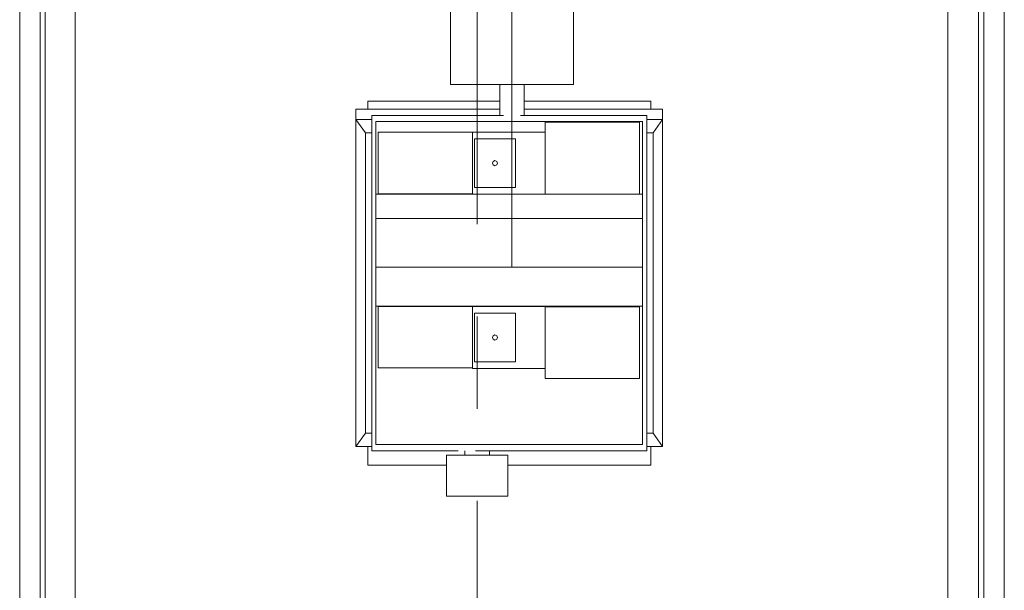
# Model space of a CAD drawing. Header units: inches. Extents: x 709340 to 1075215, y 37864 to 402163.
# Tile 18 of 56: x 822951 to 827751, y 165654 to 168437. Entities that reach past the tile are written whole.
import ezdxf

# ---------------------------------------------------------------- set-up
doc = ezdxf.new("R2010")
doc.units = ezdxf.units.IN
doc.header["$LTSCALE"] = 1800
doc.header["$MEASUREMENT"] = 0
doc.linetypes.add('CENTER', pattern=[2, 1.25, -0.25, 0.25, -0.25])
doc.layers.get('0').update_dxf_attribs({"color": 253, "lineweight": 5})
doc.layers.add('CEN', color=8, linetype='CENTER', lineweight=18)

# ---------------------------------------------------------------- blocks, each defined once
blk = doc.blocks.new('A$C2F2702F9')
at = {"color": 250}
for p, q in [((3000, 8380), (3000, 19009.3)), ((3000, 8380), (3000, 19009.3)), ((3025, 8405), (3025, 19009.3)), ((3025, 8405), (3025, 19009.3)), ((3170, 8450), (3170, 18037.5)), ((3170, 8450), (3170, 18037.5)), ((7425, 18037.5), (7425, 8450)), ((7425, 18037.5), (7425, 8450)), ((7575, 17900), (7575, 9975.2)), ((7575, 17900), (7575, 9975.2)), ((7600, 17900), (7600, 9525.9)), ((7600, 17900), (7600, 9525.9)), ((5000, 14060.4), (5000, 15248.3)), ((5000, 14060.4), (5000, 15248.3)), ((5600, 15248.3), (5600, 14060.4)), ((5600, 15248.3), (5600, 14060.4)), ((5000, 14060.4), (5600, 14060.4)), ((5000, 14060.4), (5600, 14060.4)), ((5240, 14060.4), (5240, 13910)), ((5240, 14060.4), (5240, 13910)), ((5360, 14060.4), (5360, 13910)), ((5360, 14060.4), (5360, 13910)), ((4597, 13940), (4597, 13980)), ((4597, 13980), (5240, 13980)), ((4597, 13980), (5240, 13980)), ((4597, 13940), (4597, 13980)), ((5360, 13980), (5977, 13980)), ((5360, 13980), (5977, 13980)), ((5977, 13980), (5977, 13940)), ((5977, 13980), (5977, 13940)), ((4539.5, 13940), (5240, 13940)), ((4539.5, 13890), (4539.5, 13940)), ((4539.5, 13890), (4539.5, 13940)), ((4539.5, 13940), (5240, 13940)), ((5360, 13940), (6034.5, 13940)), ((5360, 13940), (6034.5, 13940)), ((6034.5, 13940), (6034.5, 13890)), ((6034.5, 13940), (6034.5, 13890)), ((4586, 13825), (4539.5, 13890)), ((4539.5, 13890), (4617, 13890)), ((4539.5, 12345), (4539.5, 13890)), ((4539.5, 12345), (4539.5, 13890)), ((4539.5, 13890), (4617, 13890)), ((4586, 13825), (4539.5, 13890)), ((4617, 12275), (4617, 13910)), ((4617, 13910), (5258, 13910)), ((4617, 13910), (5258, 13910)), ((4617, 12275), (4617, 13910)), ((4637, 13526), (4637, 13880)), ((4637, 13880), (5937, 13880)), ((4637, 13880), (5937, 13880)), ((4637, 13526), (4637, 13880)), ((5342, 13910), (5957, 13910)), ((5342, 13910), (5957, 13910)), ((5462, 13526.5), (5462, 13876.5)), ((5462, 13876.5), (5870.8, 13876.5)), ((5462, 13876.5), (5870.8, 13876.5)), ((5462, 13526.5), (5462, 13876.5)), ((5870.8, 13876.5), (5905.5, 13876.5)), ((5870.8, 13876.5), (5905.5, 13876.5)), ((5905.5, 13876.5), (5922.3, 13876.5)), ((5905.5, 13876.5), (5922.3, 13876.5)), ((5922.3, 13526.5), (5922.3, 13876.5)), ((5922.3, 13526.5), (5922.3, 13876.5)), ((5937, 13880), (5937, 13526)), ((5937, 13880), (5937, 13526)), ((5957, 13910), (5957, 12275)), ((5957, 13910), (5957, 12275)), ((5957, 13890), (6034.5, 13890)), ((5957, 13890), (6034.5, 13890)), ((6034.5, 13890), (5988, 13825)), ((6034.5, 13890), (5988, 13825)), ((6034.5, 13890), (6034.5, 12345)), ((6034.5, 13890), (6034.5, 12345)), ((4586, 13825), (4617, 13825)), ((4586, 12360), (4586, 13825)), ((4586, 12360), (4586, 13825)), ((4586, 13825), (4617, 13825)), ((4637, 13828.5), (4636, 13828.5)), ((4636, 13828.5), (4636, 13528.5)), ((4636, 13828.5), (4636, 13528.5)), ((4637, 13828.5), (4636, 13828.5)), ((4664.5, 13828.5), (4648, 13828.5)), ((4648, 13828.5), (4648, 13528.5)), ((4648, 13828.5), (4648, 13528.5)), ((4664.5, 13828.5), (4648, 13828.5)), ((4699.2, 13828.5), (4664.5, 13828.5)), ((4699.2, 13828.5), (4664.5, 13828.5)), ((4746.4, 13828.5), (4699.2, 13828.5)), ((4746.4, 13828.5), (4699.2, 13828.5)), ((4804.6, 13828.5), (4746.4, 13828.5)), ((4804.6, 13828.5), (4746.4, 13828.5)), ((4872, 13828.5), (4804.6, 13828.5)), ((4872, 13828.5), (4804.6, 13828.5)), ((4946.6, 13828.5), (4872, 13828.5)), ((4946.6, 13828.5), (4872, 13828.5)), ((5026, 13828.5), (4946.6, 13828.5)), ((5026, 13828.5), (4946.6, 13828.5)), ((5107.5, 13828.5), (5026, 13828.5)), ((5107.5, 13828.5), (5026, 13828.5)), ((5107.5, 13528.5), (5107.5, 13828.5)), ((5107.5, 13528.5), (5108, 13828.5)), ((5107.5, 13528.5), (5108, 13828.5)), ((5107.5, 13528.5), (5107.5, 13828.5)), ((5108, 13828.5), (5462, 13828.5)), ((5108, 13828.5), (5462, 13828.5)), ((5957, 13825), (5988, 13825)), ((5957, 13825), (5988, 13825)), ((5988, 13825), (5988, 12360)), ((5988, 13825), (5988, 12360)), ((5117, 13558.7), (5117, 13795.7)), ((5117, 13795.7), (5317, 13795.7)), ((5117, 13795.7), (5317, 13795.7)), ((5117, 13558.7), (5117, 13795.7)), ((5317, 13795.7), (5317, 13558.7)), ((5317, 13795.7), (5317, 13558.7)), ((5208.2, 13686.1), (5204.5, 13677.2)), ((5208.2, 13686.1), (5204.5, 13677.2)), ((5217, 13689.7), (5208.2, 13686.1)), ((5217, 13689.7), (5208.2, 13686.1)), ((5225.8, 13686.1), (5217, 13689.7)), ((5225.8, 13686.1), (5217, 13689.7)), ((5229.5, 13677.2), (5225.8, 13686.1)), ((5229.5, 13677.2), (5225.8, 13686.1)), ((5204.5, 13677.2), (5208.2, 13668.4)), ((5204.5, 13677.2), (5208.2, 13668.4)), ((5208.2, 13668.4), (5217, 13664.7)), ((5208.2, 13668.4), (5217, 13664.7)), ((5217, 13664.7), (5225.8, 13668.4)), ((5217, 13664.7), (5225.8, 13668.4)), ((5225.8, 13668.4), (5229.5, 13677.2)), ((5225.8, 13668.4), (5229.5, 13677.2)), ((5317, 13558.7), (5117, 13558.7)), ((5317, 13558.7), (5117, 13558.7)), ((4636, 13528.5), (4637, 13528.5)), ((4636, 13528.5), (4637, 13528.5)), ((4637, 13526), (4637, 13407)), ((5107.5, 13526), (4637, 13526)), ((5107.5, 13526), (4637, 13526)), ((4637, 13526), (4637, 13407)), ((4664.5, 13528.5), (4648, 13528.5)), ((4664.5, 13528.5), (4648, 13528.5)), ((4699.2, 13528.5), (4664.5, 13528.5)), ((4699.2, 13528.5), (4664.5, 13528.5)), ((4746.4, 13528.5), (4699.2, 13528.5)), ((4746.4, 13528.5), (4699.2, 13528.5)), ((4804.6, 13528.5), (4746.4, 13528.5)), ((4804.6, 13528.5), (4746.4, 13528.5)), ((4872, 13528.5), (4804.6, 13528.5)), ((4872, 13528.5), (4804.6, 13528.5)), ((4946.6, 13528.5), (4872, 13528.5)), ((4946.6, 13528.5), (4872, 13528.5)), ((5026, 13528.5), (4946.6, 13528.5)), ((5026, 13528.5), (4946.6, 13528.5)), ((5107.5, 13528.5), (5026, 13528.5)), ((5107.5, 13528.5), (5026, 13528.5)), ((5107.5, 13526), (5107.5, 13528.5)), ((5107.5, 13526), (5107.5, 13528.5)), ((5462.5, 13526.5), (5107.5, 13526)), ((5462.5, 13526.5), (5107.5, 13526)), ((5826.7, 13526.5), (5462, 13526.5)), ((5826.7, 13526.5), (5462, 13526.5)), ((5937, 13526), (5826.7, 13526.5)), ((5937, 13526), (5826.7, 13526.5)), ((5905.5, 13526.5), (5922.3, 13526.5)), ((5905.5, 13526.5), (5922.3, 13526.5)), ((5922.3, 13526.5), (5937, 13526)), ((5922.3, 13526.5), (5937, 13526)), ((5937, 13407), (5937, 13526)), ((5937, 13407), (5937, 13526)), ((4637, 13170), (4637, 13407)), ((4637, 13407), (5937, 13407)), ((4637, 13407), (5937, 13407)), ((4637, 13170), (4637, 13407)), ((5937, 13407), (5937, 13170)), ((5937, 13407), (5937, 13170)), ((4637, 13170), (4637, 12980)), ((5937, 13170), (4637, 13170)), ((5937, 13170), (4637, 13170)), ((4637, 13170), (4637, 12980)), ((5937, 12980), (5937, 13170)), ((5937, 12980), (5937, 13170)), ((4637, 12978.5), (4636, 12978.5)), ((4636, 12978.5), (4636, 12678.5)), ((4636, 12978.5), (4636, 12678.5)), ((4637, 12978.5), (4636, 12978.5)), ((4637, 12305), (4637, 12980)), ((4637, 12980), (5937, 12980)), ((4637, 12980), (5937, 12980)), ((4637, 12305), (4637, 12980)), ((4664.5, 12978.5), (4648, 12978.5)), ((4648, 12978.5), (4648, 12678.5)), ((4648, 12978.5), (4648, 12678.5)), ((4664.5, 12978.5), (4648, 12978.5)), ((4699.2, 12978.5), (4664.5, 12978.5)), ((4699.2, 12978.5), (4664.5, 12978.5)), ((4746.4, 12978.5), (4699.2, 12978.5)), ((4746.4, 12978.5), (4699.2, 12978.5)), ((4804.6, 12978.5), (4746.4, 12978.5)), ((4804.6, 12978.5), (4746.4, 12978.5)), ((4872, 12978.5), (4804.6, 12978.5)), ((4872, 12978.5), (4804.6, 12978.5)), ((4946.6, 12978.5), (4872, 12978.5)), ((4946.6, 12978.5), (4872, 12978.5)), ((5026, 12978.5), (4946.6, 12978.5)), ((5026, 12978.5), (4946.6, 12978.5)), ((5107.5, 12978.5), (5026, 12978.5)), ((5107.5, 12978.5), (5026, 12978.5)), ((5107.5, 12678.5), (5107.5, 12978.5)), ((5107.5, 12678.5), (5108, 12978.5)), ((5107.5, 12678.5), (5108, 12978.5)), ((5107.5, 12678.5), (5107.5, 12978.5)), ((5108, 12978.5), (5462.5, 12978.5)), ((5108, 12978.5), (5462.5, 12978.5)), ((5462.5, 12978.5), (5462, 12976.5)), ((5462.5, 12978.5), (5462, 12976.5)), ((5462, 12626.5), (5462, 12976.5)), ((5462, 12976.5), (5922.3, 12976.5)), ((5462, 12976.5), (5922.3, 12976.5)), ((5462, 12626.5), (5462, 12976.5)), ((5922.3, 12626.5), (5922.3, 12976.5)), ((5922.3, 12626.5), (5922.3, 12976.5)), ((5937, 12980), (5937, 12305)), ((5937, 12980), (5937, 12305)), ((5117, 12708.7), (5117, 12945.7)), ((5117, 12945.7), (5317, 12945.7)), ((5117, 12945.7), (5317, 12945.7)), ((5117, 12708.7), (5117, 12945.7)), ((5317, 12945.7), (5317, 12708.7)), ((5317, 12945.7), (5317, 12708.7)), ((5208.2, 12836.1), (5204.5, 12827.2)), ((5208.2, 12836.1), (5204.5, 12827.2)), ((5204.5, 12827.2), (5208.2, 12818.4)), ((5204.5, 12827.2), (5208.2, 12818.4)), ((5217, 12839.7), (5208.2, 12836.1)), ((5217, 12839.7), (5208.2, 12836.1)), ((5208.2, 12818.4), (5217, 12814.7)), ((5208.2, 12818.4), (5217, 12814.7)), ((5225.8, 12836.1), (5217, 12839.7)), ((5225.8, 12836.1), (5217, 12839.7)), ((5217, 12814.7), (5225.8, 12818.4)), ((5217, 12814.7), (5225.8, 12818.4)), ((5229.5, 12827.2), (5225.8, 12836.1)), ((5229.5, 12827.2), (5225.8, 12836.1)), ((5225.8, 12818.4), (5229.5, 12827.2)), ((5225.8, 12818.4), (5229.5, 12827.2)), ((4636, 12678.5), (4637, 12678.5)), ((4636, 12678.5), (4637, 12678.5)), ((4664.5, 12678.5), (4648, 12678.5)), ((4664.5, 12678.5), (4648, 12678.5)), ((4699.2, 12678.5), (4664.5, 12678.5)), ((4699.2, 12678.5), (4664.5, 12678.5)), ((4746.4, 12678.5), (4699.2, 12678.5)), ((4746.4, 12678.5), (4699.2, 12678.5)), ((4804.6, 12678.5), (4746.4, 12678.5)), ((4804.6, 12678.5), (4746.4, 12678.5)), ((4872, 12678.5), (4804.6, 12678.5)), ((4872, 12678.5), (4804.6, 12678.5)), ((4946.6, 12678.5), (4872, 12678.5)), ((4946.6, 12678.5), (4872, 12678.5)), ((5026, 12678.5), (4946.6, 12678.5)), ((5026, 12678.5), (4946.6, 12678.5)), ((5107.5, 12678.5), (5026, 12678.5)), ((5107.5, 12678.5), (5026, 12678.5)), ((5107.5, 12676), (5107.5, 12678.5)), ((5107.5, 12676), (5107.5, 12678.5)), ((5462, 12676), (5107.5, 12676)), ((5462, 12676), (5107.5, 12676)), ((5317, 12708.7), (5117, 12708.7)), ((5317, 12708.7), (5117, 12708.7)), ((5922.3, 12626.5), (5462, 12626.5)), ((5922.3, 12626.5), (5462, 12626.5)), ((4539.5, 12295), (4586, 12360)), ((4539.5, 12295), (4586, 12360)), ((4539.5, 12295), (4539.5, 12345)), ((4539.5, 12295), (4539.5, 12345)), ((4617, 12360), (4586, 12360)), ((4617, 12360), (4586, 12360)), ((5988, 12360), (5957, 12360)), ((5988, 12360), (5957, 12360)), ((6034.5, 12295), (5988, 12360)), ((6034.5, 12295), (5988, 12360)), ((6034.5, 12345), (6034.5, 12295)), ((6034.5, 12345), (6034.5, 12295)), ((4617, 12295), (4539.5, 12295)), ((4617, 12295), (4539.5, 12295)), ((4597, 12205), (4597, 12295)), ((4597, 12205), (4597, 12295)), ((5937, 12305), (4637, 12305)), ((5937, 12305), (4637, 12305)), ((6034.5, 12295), (5957, 12295)), ((6034.5, 12295), (5957, 12295)), ((5977, 12295), (5977, 12205)), ((5977, 12295), (5977, 12205)), ((5038, 12275), (4617, 12275)), ((5038, 12275), (4617, 12275)), ((5280, 12254), (4980, 12254)), ((4980, 12254), (4980, 12054)), ((4980, 12254), (4980, 12054)), ((5280, 12254), (4980, 12254)), ((5070, 12275), (5070, 12254)), ((5070, 12275), (5070, 12254)), ((5957, 12275), (5122, 12275)), ((5957, 12275), (5122, 12275)), ((5190, 12275), (5190, 12254)), ((5190, 12275), (5190, 12254)), ((5280, 12254), (5280, 12054)), ((5280, 12254), (5280, 12054)), ((4980, 12205), (4597, 12205)), ((4980, 12205), (4597, 12205)), ((5977, 12205), (5280, 12205)), ((5977, 12205), (5280, 12205)), ((5280, 12054), (4980, 12054)), ((5280, 12054), (4980, 12054))]:
    blk.add_line(p, q, dxfattribs=at)
for points in [[(7700, 17900), (7700, 8280), (2900, 8280), (2900, 22400), (7700, 22400), (7700, 18900)], [(7700, 17900), (7700, 8280), (2900, 8280), (2900, 22400), (7700, 22400), (7700, 18900)], [(7600, 17900), (7600, 8380), (3000, 8380), (3000, 22300), (7600, 22300), (7600, 18900)], [(7600, 17900), (7600, 8380), (3000, 8380), (3000, 22300), (7600, 22300), (7600, 18900)]]:
    blk.add_lwpolyline(points, dxfattribs=at)
at = {"layer": 'CEN', "color": 250, "ltscale": 0.75}
blk.add_line((5300, 13170), (5300, 23600), dxfattribs=at)
blk.add_line((5300, 13170), (5300, 23600), dxfattribs=at)
at = {"layer": 'CEN', "color": 250}
blk.add_line((5130, 6180), (5130, 14950.6), dxfattribs=at)
blk.add_line((5130, 6180), (5130, 14950.6), dxfattribs=at)

msp = doc.modelspace()

# ---------------------------------------------------------------- block references
at = {"color": 250}
msp.add_blockref('A$C2F2702F9', (820050.9, 154059.9), dxfattribs=at)

doc.saveas('drawing.dxf')
